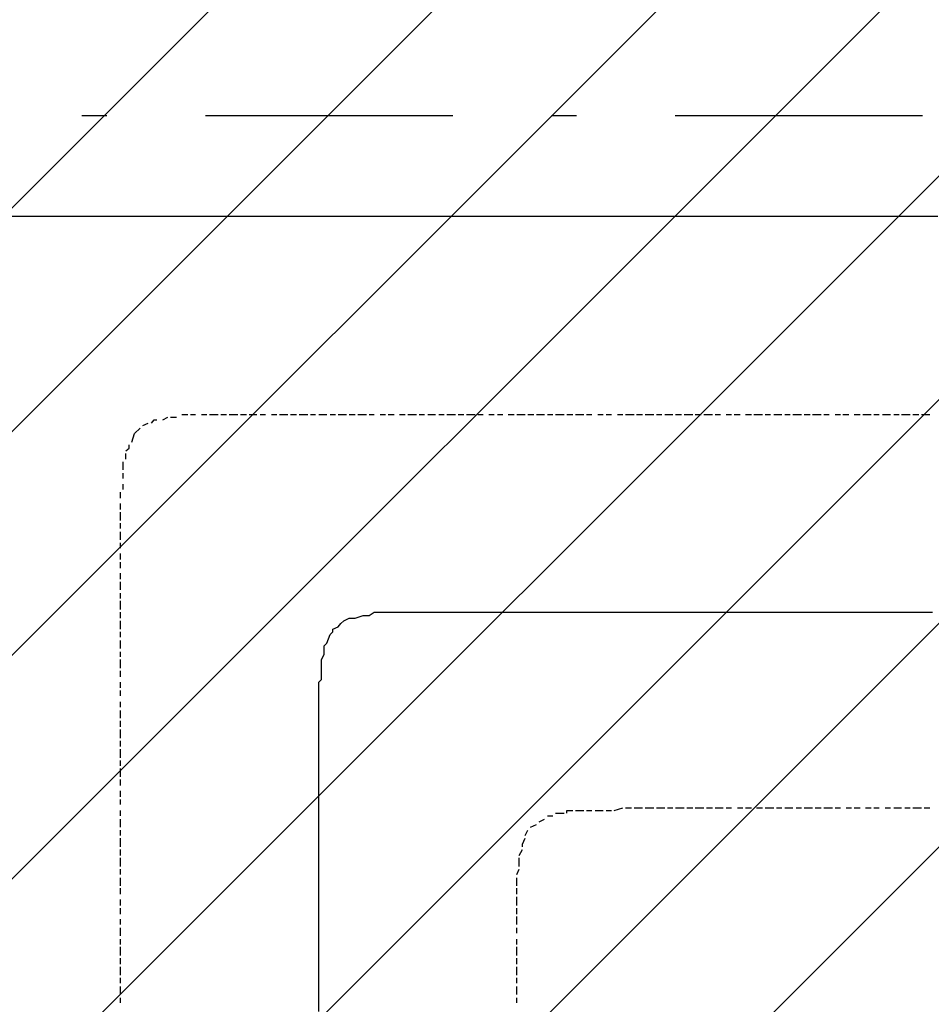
# Model space of a CAD drawing. Extents: x 997 to 109698, y 921 to 94021.
# Tile 214 of 256: x 26691 to 28074, y 20965 to 22459. Entities that reach past the tile are written whole.
import ezdxf

# ---------------------------------------------------------------- set-up
doc = ezdxf.new("R2010")
doc.units = 0
doc.header["$MEASUREMENT"] = 0
doc.layers.add('12', color=7, linetype='CONTINUOUS')
doc.layers.add('28', color=7, linetype='CONTINUOUS')

msp = doc.modelspace()

# ---------------------------------------------------------------- linework, layer by layer
at = {"layer": '12', "color": 1}
for p, q in [((26678.601607, 22160.953237), (26691.601607, 22160.953237)), ((26691.601607, 22160.953237), (26699.601607, 22160.953237)), ((26699.601607, 22160.953237), (26708.601607, 22160.953237)), ((26708.601607, 22160.953237), (26720.601607, 22160.953237)), ((26720.601607, 22160.953237), (26729.601607, 22160.953237)), ((26729.601607, 22160.953237), (26737.601607, 22160.953237)), ((26737.601607, 22160.953237), (26746.601607, 22160.953237)), ((26746.601607, 22160.953237), (26754.601607, 22160.953237)), ((26754.601607, 22160.953237), (26763.601607, 22160.953237)), ((26763.601607, 22160.953237), (26771.601607, 22160.953237)), ((26771.601607, 22160.953237), (26784.601607, 22160.953237)), ((26784.601607, 22160.953237), (26792.601607, 22160.953237)), ((26792.601607, 22160.953237), (26801.601607, 22160.953237)), ((26801.601607, 22160.953237), (26813.601607, 22160.953237)), ((26813.601607, 22160.953237), (26822.601607, 22160.953237)), ((26822.601607, 22160.953237), (26830.601607, 22160.953237)), ((26830.601607, 22160.953237), (26843.601607, 22160.953237)), ((26843.601607, 22160.953237), (26851.601607, 22160.953237)), ((26851.601607, 22160.953237), (26864.601607, 22160.953237)), ((26864.601607, 22160.953237), (26873.601607, 22160.953237)), ((26873.601607, 22160.953237), (26881.601607, 22160.953237)), ((26881.601607, 22160.953237), (26894.601607, 22160.953237)), ((26894.601607, 22160.953237), (26902.601607, 22160.953237)), ((26902.601607, 22160.953237), (26911.601607, 22160.953237)), ((26911.601607, 22160.953237), (26923.601607, 22160.953237)), ((26923.601607, 22160.953237), (26932.601607, 22160.953237)), ((26932.601607, 22160.953237), (26940.601607, 22160.953237)), ((26940.601607, 22160.953237), (26953.601607, 22160.953237)), ((26953.601607, 22160.953237), (26962.601607, 22160.953237)), ((26962.601607, 22160.953237), (26974.601607, 22160.953237)), ((26974.601607, 22160.953237), (26983.601607, 22160.953237)), ((26983.601607, 22160.953237), (26991.601607, 22160.953237)), ((26991.601607, 22160.953237), (27004.601607, 22160.953237)), ((27004.601607, 22160.953237), (27012.601607, 22160.953237)), ((27012.601607, 22160.953237), (27021.601607, 22160.953237)), ((27021.601607, 22160.953237), (27034.601607, 22160.953237)), ((27034.601607, 22160.953237), (27042.601607, 22160.953237)), ((27042.601607, 22160.953237), (27050.601607, 22160.953237)), ((27050.601607, 22160.953237), (27063.601607, 22160.953237)), ((27063.601607, 22160.953237), (27072.601607, 22160.953237)), ((27072.601607, 22160.953237), (27084.601607, 22160.953237)), ((27084.601607, 22160.953237), (27093.601607, 22160.953237)), ((27093.601607, 22160.953237), (27101.601607, 22160.953237)), ((27101.601607, 22160.953237), (27114.601607, 22160.953237)), ((27114.601607, 22160.953237), (27122.601607, 22160.953237)), ((27122.601607, 22160.953237), (27131.601607, 22160.953237)), ((27131.601607, 22160.953237), (27144.601607, 22160.953237)), ((27144.601607, 22160.953237), (27152.601607, 22160.953237)), ((27152.601607, 22160.953237), (27161.601607, 22160.953237)), ((27161.601607, 22160.953237), (27173.601607, 22160.953237)), ((27173.601607, 22160.953237), (27182.601607, 22160.953237)), ((27182.601607, 22160.953237), (27194.601607, 22160.953237)), ((27194.601607, 22160.953237), (27203.601607, 22160.953237)), ((27203.601607, 22160.953237), (27211.601607, 22160.953237)), ((27211.601607, 22160.953237), (27224.601607, 22160.953237)), ((27224.601607, 22160.953237), (27233.601607, 22160.953237)), ((27233.601607, 22160.953237), (27241.601607, 22160.953237)), ((27241.601607, 22160.953237), (27254.601607, 22160.953237)), ((27254.601607, 22160.953237), (27262.601607, 22160.953237)), ((27262.601607, 22160.953237), (27271.601607, 22160.953237)), ((27271.601607, 22160.953237), (27283.601607, 22160.953237)), ((27283.601607, 22160.953237), (27292.601607, 22160.953237)), ((27292.601607, 22160.953237), (27304.601607, 22160.953237)), ((27304.601607, 22160.953237), (27313.601607, 22160.953237)), ((27313.601607, 22160.953237), (27321.601607, 22160.953237)), ((27321.601607, 22160.953237), (27334.601607, 22160.953237)), ((27334.601607, 22160.953237), (27343.601607, 22160.953237)), ((27343.601607, 22160.953237), (27351.601607, 22160.953237)), ((27351.601607, 22160.953237), (27364.601607, 22160.953237)), ((27364.601607, 22160.953237), (27372.601607, 22160.953237)), ((27372.601607, 22160.953237), (27381.601607, 22160.953237)), ((27381.601607, 22160.953237), (27393.601607, 22160.953237)), ((27393.601607, 22160.953237), (27402.601607, 22160.953237)), ((27402.601607, 22160.953237), (27415.601607, 22160.953237)), ((27415.601607, 22160.953237), (27423.601607, 22160.953237)), ((27423.601607, 22160.953237), (27431.601607, 22160.953237)), ((27431.601607, 22160.953237), (27444.601607, 22160.953237)), ((27444.601607, 22160.953237), (27453.601607, 22160.953237)), ((27453.601607, 22160.953237), (27461.601607, 22160.953237)), ((27461.601607, 22160.953237), (27474.601607, 22160.953237)), ((27474.601607, 22160.953237), (27482.601607, 22160.953237)), ((27482.601607, 22160.953237), (27491.601607, 22160.953237)), ((27491.601607, 22160.953237), (27503.601607, 22160.953237)), ((27503.601607, 22160.953237), (27512.601607, 22160.953237)), ((27512.601607, 22160.953237), (27520.601607, 22160.953237)), ((27520.601607, 22160.953237), (27533.601607, 22160.953237)), ((27533.601607, 22160.953237), (27542.601607, 22160.953237)), ((27542.601607, 22160.953237), (27554.601607, 22160.953237)), ((27554.601607, 22160.953237), (27563.601607, 22160.953237)), ((27563.601607, 22160.953237), (27571.601607, 22160.953237)), ((27571.601607, 22160.953237), (27584.601607, 22160.953237)), ((27584.601607, 22160.953237), (27592.601607, 22160.953237)), ((27592.601607, 22160.953237), (27601.601607, 22160.953237)), ((27601.601607, 22160.953237), (27613.601607, 22160.953237)), ((27613.601607, 22160.953237), (27622.601607, 22160.953237)), ((27622.601607, 22160.953237), (27630.601607, 22160.953237)), ((27630.601607, 22160.953237), (27643.601607, 22160.953237)), ((27643.601607, 22160.953237), (27652.601607, 22160.953237)), ((27652.601607, 22160.953237), (27664.601607, 22160.953237)), ((27664.601607, 22160.953237), (27673.601607, 22160.953237)), ((27673.601607, 22160.953237), (27681.601607, 22160.953237)), ((27681.601607, 22160.953237), (27694.601607, 22160.953237)), ((27694.601607, 22160.953237), (27702.601607, 22160.953237)), ((27702.601607, 22160.953237), (27711.601607, 22160.953237)), ((27711.601607, 22160.953237), (27724.601607, 22160.953237)), ((27724.601607, 22160.953237), (27732.601607, 22160.953237)), ((27732.601607, 22160.953237), (27741.601607, 22160.953237)), ((27741.601607, 22160.953237), (27753.601607, 22160.953237)), ((27753.601607, 22160.953237), (27762.601607, 22160.953237)), ((27762.601607, 22160.953237), (27774.601607, 22160.953237)), ((27774.601607, 22160.953237), (27783.601607, 22160.953237)), ((27783.601607, 22160.953237), (27791.601607, 22160.953237)), ((27791.601607, 22160.953237), (27804.601607, 22160.953237)), ((27804.601607, 22160.953237), (27812.601607, 22160.953237)), ((27812.601607, 22160.953237), (27821.601607, 22160.953237)), ((27821.601607, 22160.953237), (27834.601607, 22160.953237)), ((27834.601607, 22160.953237), (27842.601607, 22160.953237)), ((27842.601607, 22160.953237), (27851.601607, 22160.953237)), ((27851.601607, 22160.953237), (27863.601607, 22160.953237)), ((27863.601607, 22160.953237), (27872.601607, 22160.953237)), ((27872.601607, 22160.953237), (27884.601607, 22160.953237)), ((27884.601607, 22160.953237), (27893.601607, 22160.953237)), ((27893.601607, 22160.953237), (27901.601607, 22160.953237)), ((27901.601607, 22160.953237), (27914.601607, 22160.953237)), ((27914.601607, 22160.953237), (27923.601607, 22160.953237)), ((27923.601607, 22160.953237), (27931.601607, 22160.953237)), ((27931.601607, 22160.953237), (27944.601607, 22160.953237)), ((27944.601607, 22160.953237), (27952.601607, 22160.953237)), ((27952.601607, 22160.953237), (27961.601607, 22160.953237)), ((27961.601607, 22160.953237), (27973.601607, 22160.953237)), ((27973.601607, 22160.953237), (27982.601607, 22160.953237)), ((27982.601607, 22160.953237), (27994.601607, 22160.953237)), ((27994.601607, 22160.953237), (28003.601607, 22160.953237)), ((28003.601607, 22160.953237), (28011.601607, 22160.953237)), ((28011.601607, 22160.953237), (28024.601607, 22160.953237)), ((28024.601607, 22160.953237), (28033.601607, 22160.953237)), ((28033.601607, 22160.953237), (28041.601607, 22160.953237)), ((28041.601607, 22160.953237), (28054.601607, 22160.953237)), ((28054.601607, 22160.953237), (28062.601607, 22160.953237)), ((28062.601607, 22160.953237), (28071.601607, 22160.953237)), ((28071.601607, 22160.953237), (28083.601607, 22160.953237)), ((27220.601607, 21554.953237), (27228.601607, 21559.953237)), ((27228.601607, 21559.953237), (27241.601607, 21559.953237)), ((27241.601607, 21559.953237), (27249.601607, 21559.953237)), ((27249.601607, 21559.953237), (27258.601607, 21559.953237)), ((27258.601607, 21559.953237), (27271.601607, 21559.953237)), ((27271.601607, 21559.953237), (27279.601607, 21559.953237)), ((27279.601607, 21559.953237), (27288.601607, 21559.953237)), ((27288.601607, 21559.953237), (27300.601607, 21559.953237)), ((27300.601607, 21559.953237), (27309.601607, 21559.953237)), ((27309.601607, 21559.953237), (27317.601607, 21559.953237)), ((27317.601607, 21559.953237), (27330.601607, 21559.953237)), ((27330.601607, 21559.953237), (27338.601607, 21559.953237)), ((27338.601607, 21559.953237), (27343.601607, 21559.953237)), ((27343.601607, 21559.953237), (27355.601607, 21559.953237)), ((27355.601607, 21559.953237), (27364.601607, 21559.953237)), ((27364.601607, 21559.953237), (27372.601607, 21559.953237)), ((27372.601607, 21559.953237), (27385.601607, 21559.953237)), ((27385.601607, 21559.953237), (27393.601607, 21559.953237)), ((27393.601607, 21559.953237), (27406.601607, 21559.953237)), ((27406.601607, 21559.953237), (27415.601607, 21559.953237)), ((27415.601607, 21559.953237), (27423.601607, 21559.953237)), ((27423.601607, 21559.953237), (27436.601607, 21559.953237)), ((27436.601607, 21559.953237), (27444.601607, 21559.953237)), ((27444.601607, 21559.953237), (27453.601607, 21559.953237)), ((27453.601607, 21559.953237), (27465.601607, 21559.953237)), ((27465.601607, 21559.953237), (27474.601607, 21559.953237)), ((27474.601607, 21559.953237), (27482.601607, 21559.953237)), ((27482.601607, 21559.953237), (27495.601607, 21559.953237)), ((27495.601607, 21559.953237), (27503.601607, 21559.953237)), ((27503.601607, 21559.953237), (27516.601607, 21559.953237)), ((27516.601607, 21559.953237), (27525.601607, 21559.953237)), ((27525.601607, 21559.953237), (27533.601607, 21559.953237)), ((27533.601607, 21559.953237), (27546.601607, 21559.953237)), ((27546.601607, 21559.953237), (27554.601607, 21559.953237)), ((27554.601607, 21559.953237), (27563.601607, 21559.953237)), ((27563.601607, 21559.953237), (27575.601607, 21559.953237)), ((27575.601607, 21559.953237), (27584.601607, 21559.953237)), ((27584.601607, 21559.953237), (27592.601607, 21559.953237)), ((27592.601607, 21559.953237), (27605.601607, 21559.953237)), ((27605.601607, 21559.953237), (27613.601607, 21559.953237)), ((27613.601607, 21559.953237), (27626.601607, 21559.953237)), ((27626.601607, 21559.953237), (27635.601607, 21559.953237)), ((27635.601607, 21559.953237), (27643.601607, 21559.953237)), ((27643.601607, 21559.953237), (27656.601607, 21559.953237)), ((27656.601607, 21559.953237), (27664.601607, 21559.953237)), ((27664.601607, 21559.953237), (27673.601607, 21559.953237)), ((27673.601607, 21559.953237), (27685.601607, 21559.953237)), ((27685.601607, 21559.953237), (27694.601607, 21559.953237)), ((27694.601607, 21559.953237), (27702.601607, 21559.953237)), ((27702.601607, 21559.953237), (27715.601607, 21559.953237)), ((27715.601607, 21559.953237), (27724.601607, 21559.953237)), ((27724.601607, 21559.953237), (27732.601607, 21559.953237)), ((27732.601607, 21559.953237), (27745.601607, 21559.953237)), ((27745.601607, 21559.953237), (27753.601607, 21559.953237)), ((27753.601607, 21559.953237), (27766.601607, 21559.953237)), ((27766.601607, 21559.953237), (27774.601607, 21559.953237)), ((27774.601607, 21559.953237), (27783.601607, 21559.953237)), ((27783.601607, 21559.953237), (27795.601607, 21559.953237)), ((27795.601607, 21559.953237), (27804.601607, 21559.953237)), ((27804.601607, 21559.953237), (27812.601607, 21559.953237)), ((27812.601607, 21559.953237), (27825.601607, 21559.953237)), ((27825.601607, 21559.953237), (27834.601607, 21559.953237)), ((27834.601607, 21559.953237), (27842.601607, 21559.953237)), ((27842.601607, 21559.953237), (27855.601607, 21559.953237)), ((27855.601607, 21559.953237), (27863.601607, 21559.953237)), ((27863.601607, 21559.953237), (27876.601607, 21559.953237)), ((27876.601607, 21559.953237), (27884.601607, 21559.953237)), ((27884.601607, 21559.953237), (27893.601607, 21559.953237)), ((27893.601607, 21559.953237), (27906.601607, 21559.953237)), ((27906.601607, 21559.953237), (27914.601607, 21559.953237)), ((27914.601607, 21559.953237), (27923.601607, 21559.953237)), ((27923.601607, 21559.953237), (27935.601607, 21559.953237)), ((27935.601607, 21559.953237), (27944.601607, 21559.953237)), ((27944.601607, 21559.953237), (27952.601607, 21559.953237)), ((27952.601607, 21559.953237), (27965.601607, 21559.953237)), ((27965.601607, 21559.953237), (27973.601607, 21559.953237)), ((27973.601607, 21559.953237), (27986.601607, 21559.953237)), ((27986.601607, 21559.953237), (27994.601607, 21559.953237)), ((27994.601607, 21559.953237), (28003.601607, 21559.953237)), ((28003.601607, 21559.953237), (28016.601607, 21559.953237)), ((28016.601607, 21559.953237), (28024.601607, 21559.953237)), ((28024.601607, 21559.953237), (28033.601607, 21559.953237)), ((28033.601607, 21559.953237), (28045.601607, 21559.953237)), ((28045.601607, 21559.953237), (28054.601607, 21559.953237)), ((28054.601607, 21559.953237), (28062.601607, 21559.953237)), ((28062.601607, 21559.953237), (28075.601607, 21559.953237)), ((27182.601607, 21546.953237), (27190.601607, 21550.953237)), ((27190.601607, 21550.953237), (27199.601607, 21550.953237)), ((27199.601607, 21550.953237), (27211.601607, 21554.953237)), ((27211.601607, 21554.953237), (27220.601607, 21554.953237)), ((27165.601607, 21533.953237), (27173.601607, 21537.953237)), ((27156.601607, 21512.953237), (27161.601607, 21525.953237)), ((27152.601607, 21495.953237), (27152.601607, 21504.953237)), ((27148.601607, 21487.953237), (27152.601607, 21495.953237)), ((27148.601607, 21474.953237), (27148.601607, 21487.953237)), ((27148.601607, 21466.953237), (27148.601607, 21474.953237)), ((27148.601607, 21457.953237), (27148.601607, 21466.953237)), ((27144.601607, 21436.953237), (27144.601607, 21444.953237)), ((27144.601607, 21427.953237), (27144.601607, 21436.953237)), ((27144.601607, 21415.953237), (27144.601607, 21427.953237)), ((27144.601607, 21406.953237), (27144.601607, 21415.953237)), ((27144.601607, 21394.953237), (27144.601607, 21406.953237)), ((27144.601607, 21385.953237), (27144.601607, 21394.953237)), ((27144.601607, 21377.953237), (27144.601607, 21385.953237)), ((27144.601607, 21364.953237), (27144.601607, 21377.953237)), ((27144.601607, 21360.953237), (27144.601607, 21364.953237)), ((27144.601607, 21355.953237), (27144.601607, 21360.953237)), ((27144.601607, 21343.953237), (27144.601607, 21355.953237)), ((27144.601607, 21334.953237), (27144.601607, 21343.953237)), ((27144.601607, 21326.953237), (27144.601607, 21334.953237)), ((27144.601607, 21313.953237), (27144.601607, 21326.953237)), ((27144.601607, 21305.953237), (27144.601607, 21313.953237)), ((27144.601607, 21296.953237), (27144.601607, 21305.953237)), ((27144.601607, 21284.953237), (27144.601607, 21296.953237)), ((27144.601607, 21275.953237), (27144.601607, 21284.953237)), ((27144.601607, 21267.953237), (27144.601607, 21275.953237)), ((27144.601607, 21254.953237), (27144.601607, 21267.953237)), ((27144.601607, 21245.953237), (27144.601607, 21254.953237)), ((27144.601607, 21233.953237), (27144.601607, 21245.953237)), ((27144.601607, 21224.953237), (27144.601607, 21233.953237)), ((27144.601607, 21216.953237), (27144.601607, 21224.953237)), ((27144.601607, 21203.953237), (27144.601607, 21216.953237)), ((27144.601607, 21195.953237), (27144.601607, 21203.953237)), ((27144.601607, 21186.953237), (27144.601607, 21195.953237)), ((27144.601607, 21173.953237), (27144.601607, 21186.953237)), ((27144.601607, 21165.953237), (27144.601607, 21173.953237)), ((27144.601607, 21156.953237), (27144.601607, 21165.953237)), ((27144.601607, 21144.953237), (27144.601607, 21156.953237)), ((27144.601607, 21135.953237), (27144.601607, 21144.953237)), ((27144.601607, 21123.953237), (27144.601607, 21135.953237)), ((27144.601607, 21114.953237), (27144.601607, 21123.953237)), ((27144.601607, 21106.953237), (27144.601607, 21114.953237)), ((27144.601607, 21093.953237), (27144.601607, 21106.953237)), ((27144.601607, 21085.953237), (27144.601607, 21093.953237)), ((27144.601607, 21076.953237), (27144.601607, 21085.953237)), ((27144.601607, 21063.953237), (27144.601607, 21076.953237)), ((27144.601607, 21055.953237), (27144.601607, 21063.953237)), ((27144.601607, 21046.953237), (27144.601607, 21055.953237)), ((27144.601607, 21034.953237), (27144.601607, 21046.953237)), ((27144.601607, 21025.953237), (27144.601607, 21034.953237)), ((27144.601607, 21013.953237), (27144.601607, 21025.953237)), ((27144.601607, 21004.953237), (27144.601607, 21013.953237)), ((27144.601607, 20996.953237), (27144.601607, 21004.953237)), ((27144.601607, 20983.953237), (27144.601607, 20996.953237)), ((27144.601607, 20974.953237), (27144.601607, 20983.953237)), ((27144.601607, 20966.953237), (27144.601607, 20974.953237)), ((27144.601607, 20953.953237), (27144.601607, 20966.953237))]:
    msp.add_line(p, q, dxfattribs=at)
at = {"layer": '12', "color": 5}
for p, q in [((26936.601607, 21859.953237), (26945.601607, 21859.953237)), ((26949.601607, 21859.953237), (26957.601607, 21859.953237)), ((26966.601607, 21859.953237), (26974.601607, 21859.953237)), ((26978.601607, 21859.953237), (26991.601607, 21859.953237)), ((26995.601607, 21859.953237), (27004.601607, 21859.953237)), ((27008.601607, 21859.953237), (27021.601607, 21859.953237)), ((27025.601607, 21859.953237), (27034.601607, 21859.953237)), ((27038.601607, 21859.953237), (27046.601607, 21859.953237)), ((27046.601607, 21859.953237), (27050.601607, 21859.953237)), ((27055.601607, 21859.953237), (27063.601607, 21859.953237)), ((27072.601607, 21859.953237), (27080.601607, 21859.953237)), ((27084.601607, 21859.953237), (27097.601607, 21859.953237)), ((27101.601607, 21859.953237), (27110.601607, 21859.953237)), ((27114.601607, 21859.953237), (27127.601607, 21859.953237)), ((27131.601607, 21859.953237), (27139.601607, 21859.953237)), ((27144.601607, 21859.953237), (27156.601607, 21859.953237)), ((27161.601607, 21859.953237), (27169.601607, 21859.953237)), ((27173.601607, 21859.953237), (27186.601607, 21859.953237)), ((27190.601607, 21859.953237), (27199.601607, 21859.953237)), ((27203.601607, 21859.953237), (27216.601607, 21859.953237)), ((27220.601607, 21859.953237), (27228.601607, 21859.953237)), ((27237.601607, 21859.953237), (27245.601607, 21859.953237)), ((27249.601607, 21859.953237), (27258.601607, 21859.953237)), ((27266.601607, 21859.953237), (27275.601607, 21859.953237)), ((27279.601607, 21859.953237), (27292.601607, 21859.953237)), ((27296.601607, 21859.953237), (27304.601607, 21859.953237)), ((27309.601607, 21859.953237), (27321.601607, 21859.953237)), ((27326.601607, 21859.953237), (27334.601607, 21859.953237)), ((27338.601607, 21859.953237), (27351.601607, 21859.953237)), ((27355.601607, 21859.953237), (27364.601607, 21859.953237)), ((27368.601607, 21859.953237), (27381.601607, 21859.953237)), ((27385.601607, 21859.953237), (27393.601607, 21859.953237)), ((27402.601607, 21859.953237), (27410.601607, 21859.953237)), ((27415.601607, 21859.953237), (27423.601607, 21859.953237)), ((27431.601607, 21859.953237), (27440.601607, 21859.953237)), ((27444.601607, 21859.953237), (27457.601607, 21859.953237)), ((27461.601607, 21859.953237), (27470.601607, 21859.953237)), ((27474.601607, 21859.953237), (27486.601607, 21859.953237)), ((27491.601607, 21859.953237), (27499.601607, 21859.953237)), ((27503.601607, 21859.953237), (27516.601607, 21859.953237)), ((27520.601607, 21859.953237), (27529.601607, 21859.953237)), ((27533.601607, 21859.953237), (27546.601607, 21859.953237)), ((27550.601607, 21859.953237), (27558.601607, 21859.953237)), ((27567.601607, 21859.953237), (27575.601607, 21859.953237)), ((27580.601607, 21859.953237), (27588.601607, 21859.953237)), ((27597.601607, 21859.953237), (27605.601607, 21859.953237)), ((27609.601607, 21859.953237), (27622.601607, 21859.953237)), ((27626.601607, 21859.953237), (27635.601607, 21859.953237)), ((27639.601607, 21859.953237), (27652.601607, 21859.953237)), ((27656.601607, 21859.953237), (27664.601607, 21859.953237)), ((27669.601607, 21859.953237), (27681.601607, 21859.953237)), ((27685.601607, 21859.953237), (27694.601607, 21859.953237)), ((27698.601607, 21859.953237), (27711.601607, 21859.953237)), ((27715.601607, 21859.953237), (27724.601607, 21859.953237)), ((27728.601607, 21859.953237), (27741.601607, 21859.953237)), ((27745.601607, 21859.953237), (27753.601607, 21859.953237)), ((27762.601607, 21859.953237), (27770.601607, 21859.953237)), ((27774.601607, 21859.953237), (27783.601607, 21859.953237)), ((27791.601607, 21859.953237), (27800.601607, 21859.953237)), ((27804.601607, 21859.953237), (27817.601607, 21859.953237)), ((27821.601607, 21859.953237), (27829.601607, 21859.953237)), ((27834.601607, 21859.953237), (27846.601607, 21859.953237)), ((27851.601607, 21859.953237), (27859.601607, 21859.953237)), ((27863.601607, 21859.953237), (27876.601607, 21859.953237)), ((27880.601607, 21859.953237), (27889.601607, 21859.953237)), ((27893.601607, 21859.953237), (27906.601607, 21859.953237)), ((27910.601607, 21859.953237), (27918.601607, 21859.953237)), ((27927.601607, 21859.953237), (27935.601607, 21859.953237)), ((27939.601607, 21859.953237), (27948.601607, 21859.953237)), ((27956.601607, 21859.953237), (27965.601607, 21859.953237)), ((27969.601607, 21859.953237), (27982.601607, 21859.953237)), ((27986.601607, 21859.953237), (27994.601607, 21859.953237)), ((27999.601607, 21859.953237), (28011.601607, 21859.953237)), ((28016.601607, 21859.953237), (28024.601607, 21859.953237)), ((28028.601607, 21859.953237), (28041.601607, 21859.953237)), ((28045.601607, 21859.953237), (28054.601607, 21859.953237)), ((28058.601607, 21859.953237), (28071.601607, 21859.953237)), ((26877.601607, 21842.953237), (26885.601607, 21846.953237)), ((26907.601607, 21851.953237), (26915.601607, 21855.953237)), ((26919.601607, 21855.953237), (26928.601607, 21855.953237)), ((26860.601607, 21817.953237), (26864.601607, 21830.953237)), ((26864.601607, 21830.953237), (26873.601607, 21838.953237)), ((26851.601607, 21791.953237), (26851.601607, 21800.953237)), ((26847.601607, 21775.953237), (26847.601607, 21787.953237)), ((26847.601607, 21762.953237), (26847.601607, 21770.953237)), ((26847.601607, 21745.953237), (26847.601607, 21753.953237)), ((26843.601607, 21732.953237), (26843.601607, 21741.953237)), ((26843.601607, 21715.953237), (26843.601607, 21724.953237)), ((26843.601607, 21698.953237), (26843.601607, 21711.953237)), ((26843.601607, 21686.953237), (26843.601607, 21694.953237)), ((26843.601607, 21669.953237), (26843.601607, 21681.953237)), ((26843.601607, 21660.953237), (26843.601607, 21664.953237)), ((26843.601607, 21656.953237), (26843.601607, 21660.953237)), ((26843.601607, 21639.953237), (26843.601607, 21648.953237)), ((26843.601607, 21626.953237), (26843.601607, 21635.953237)), ((26843.601607, 21609.953237), (26843.601607, 21618.953237)), ((26843.601607, 21593.953237), (26843.601607, 21605.953237)), ((26843.601607, 21580.953237), (26843.601607, 21588.953237)), ((26843.601607, 21563.953237), (26843.601607, 21576.953237)), ((26843.601607, 21550.953237), (26843.601607, 21559.953237)), ((26843.601607, 21533.953237), (26843.601607, 21546.953237)), ((26843.601607, 21521.953237), (26843.601607, 21529.953237)), ((26843.601607, 21504.953237), (26843.601607, 21516.953237)), ((26843.601607, 21491.953237), (26843.601607, 21499.953237)), ((26843.601607, 21474.953237), (26843.601607, 21487.953237)), ((26843.601607, 21461.953237), (26843.601607, 21470.953237)), ((26843.601607, 21444.953237), (26843.601607, 21453.953237)), ((26843.601607, 21432.953237), (26843.601607, 21440.953237)), ((26843.601607, 21415.953237), (26843.601607, 21423.953237)), ((26843.601607, 21398.953237), (26843.601607, 21410.953237)), ((26843.601607, 21385.953237), (26843.601607, 21394.953237)), ((26843.601607, 21368.953237), (26843.601607, 21381.953237)), ((26843.601607, 21355.953237), (26843.601607, 21364.953237)), ((26843.601607, 21338.953237), (26843.601607, 21351.953237)), ((26843.601607, 21326.953237), (26843.601607, 21334.953237)), ((26843.601607, 21309.953237), (26843.601607, 21322.953237)), ((26843.601607, 21296.953237), (26843.601607, 21305.953237)), ((26843.601607, 21279.953237), (26843.601607, 21288.953237)), ((26843.601607, 21267.953237), (26843.601607, 21275.953237)), ((27592.601607, 21258.953237), (27605.601607, 21262.953237)), ((27609.601607, 21262.953237), (27618.601607, 21262.953237)), ((27622.601607, 21262.953237), (27635.601607, 21262.953237)), ((27639.601607, 21262.953237), (27643.601607, 21262.953237)), ((27643.601607, 21262.953237), (27652.601607, 21262.953237)), ((27656.601607, 21262.953237), (27669.601607, 21262.953237)), ((27673.601607, 21262.953237), (27681.601607, 21262.953237)), ((27685.601607, 21262.953237), (27698.601607, 21262.953237)), ((27702.601607, 21262.953237), (27711.601607, 21262.953237)), ((27715.601607, 21262.953237), (27728.601607, 21262.953237)), ((27732.601607, 21262.953237), (27741.601607, 21262.953237)), ((27745.601607, 21262.953237), (27757.601607, 21262.953237)), ((27762.601607, 21262.953237), (27770.601607, 21262.953237)), ((27779.601607, 21262.953237), (27787.601607, 21262.953237)), ((27791.601607, 21262.953237), (27800.601607, 21262.953237)), ((27808.601607, 21262.953237), (27817.601607, 21262.953237)), ((27821.601607, 21262.953237), (27834.601607, 21262.953237)), ((27838.601607, 21262.953237), (27846.601607, 21262.953237)), ((27851.601607, 21262.953237), (27863.601607, 21262.953237)), ((27868.601607, 21262.953237), (27876.601607, 21262.953237)), ((27880.601607, 21262.953237), (27893.601607, 21262.953237)), ((27897.601607, 21262.953237), (27906.601607, 21262.953237)), ((27910.601607, 21262.953237), (27923.601607, 21262.953237)), ((27927.601607, 21262.953237), (27935.601607, 21262.953237)), ((27944.601607, 21262.953237), (27952.601607, 21262.953237)), ((27956.601607, 21262.953237), (27965.601607, 21262.953237)), ((27973.601607, 21262.953237), (27982.601607, 21262.953237)), ((27986.601607, 21262.953237), (27994.601607, 21262.953237)), ((28003.601607, 21262.953237), (28011.601607, 21262.953237)), ((28016.601607, 21262.953237), (28028.601607, 21262.953237)), ((28033.601607, 21262.953237), (28041.601607, 21262.953237)), ((28045.601607, 21262.953237), (28058.601607, 21262.953237)), ((28062.601607, 21262.953237), (28071.601607, 21262.953237)), ((26843.601607, 21250.953237), (26843.601607, 21258.953237)), ((26843.601607, 21233.953237), (26843.601607, 21245.953237)), ((27478.601607, 21241.953237), (27486.601607, 21245.953237)), ((27491.601607, 21250.953237), (27499.601607, 21250.953237)), ((27503.601607, 21254.953237), (27516.601607, 21254.953237)), ((27533.601607, 21258.953237), (27546.601607, 21258.953237)), ((27550.601607, 21258.953237), (27558.601607, 21258.953237)), ((27563.601607, 21258.953237), (27575.601607, 21258.953237)), ((27580.601607, 21258.953237), (27588.601607, 21258.953237)), ((27465.601607, 21233.953237), (27474.601607, 21237.953237)), ((26843.601607, 21220.953237), (26843.601607, 21228.953237)), ((26843.601607, 21203.953237), (26843.601607, 21216.953237)), ((27457.601607, 21220.953237), (27461.601607, 21228.953237)), ((26843.601607, 21190.953237), (26843.601607, 21199.953237)), ((27448.601607, 21190.953237), (27453.601607, 21199.953237)), ((26843.601607, 21173.953237), (26843.601607, 21186.953237)), ((27448.601607, 21173.953237), (27448.601607, 21186.953237)), ((26843.601607, 21161.953237), (26843.601607, 21169.953237)), ((26843.601607, 21144.953237), (26843.601607, 21156.953237)), ((27444.601607, 21161.953237), (27448.601607, 21169.953237)), ((27444.601607, 21144.953237), (27444.601607, 21156.953237)), ((26843.601607, 21131.953237), (26843.601607, 21140.953237)), ((27444.601607, 21131.953237), (27444.601607, 21140.953237)), ((27444.601607, 21114.953237), (27444.601607, 21127.953237)), ((26843.601607, 21114.953237), (26843.601607, 21123.953237)), ((26843.601607, 21101.953237), (26843.601607, 21110.953237)), ((27444.601607, 21101.953237), (27444.601607, 21110.953237)), ((27444.601607, 21085.953237), (27444.601607, 21097.953237)), ((26843.601607, 21085.953237), (26843.601607, 21093.953237)), ((26843.601607, 21068.953237), (26843.601607, 21080.953237)), ((27444.601607, 21072.953237), (27444.601607, 21080.953237)), ((26843.601607, 21055.953237), (26843.601607, 21063.953237)), ((26843.601607, 21038.953237), (26843.601607, 21051.953237)), ((27444.601607, 21059.953237), (27444.601607, 21063.953237)), ((27444.601607, 21055.953237), (27444.601607, 21059.953237)), ((27444.601607, 21038.953237), (27444.601607, 21051.953237)), ((26843.601607, 21025.953237), (26843.601607, 21034.953237)), ((26843.601607, 21008.953237), (26843.601607, 21021.953237)), ((27444.601607, 21025.953237), (27444.601607, 21034.953237)), ((27444.601607, 21008.953237), (27444.601607, 21021.953237)), ((26843.601607, 20996.953237), (26843.601607, 21004.953237)), ((26843.601607, 20979.953237), (26843.601607, 20991.953237)), ((27444.601607, 20996.953237), (27444.601607, 21004.953237)), ((27444.601607, 20979.953237), (27444.601607, 20991.953237)), ((26843.601607, 20966.953237), (26843.601607, 20974.953237)), ((27444.601607, 20966.953237), (27444.601607, 20974.953237))]:
    msp.add_line(p, q, dxfattribs=at)
for points in [[(26890.601607, 21846.953237), (26894.601607, 21851.953237), (26898.601607, 21851.953237)], [(26851.601607, 21804.953237), (26856.601607, 21808.953237), (26856.601607, 21813.953237)], [(27520.601607, 21254.953237), (27520.601607, 21258.953237), (27529.601607, 21258.953237)], [(27453.601607, 21203.953237), (27453.601607, 21207.953237), (27457.601607, 21216.953237)]]:
    msp.add_lwpolyline(points, dxfattribs=at)
at = {"layer": '12', "color": 1}
for points in [[(27173.601607, 21537.953237), (27177.601607, 21542.953237), (27182.601607, 21546.953237)], [(27161.601607, 21525.953237), (27165.601607, 21529.953237), (27165.601607, 21533.953237)], [(27152.601607, 21504.953237), (27152.601607, 21508.953237), (27156.601607, 21512.953237)], [(27144.601607, 21444.953237), (27144.601607, 21453.953237), (27148.601607, 21457.953237)]]:
    msp.add_lwpolyline(points, dxfattribs=at)
at = {"layer": '28', "color": 2}
for p, q in [((22097.636205, 17592.0874), (29497.636205, 24992.0874)), ((22097.636205, 17252.676145), (29497.636205, 24652.676145)), ((22097.636205, 16913.26489), (29497.636205, 24313.26489)), ((22097.636205, 16573.853635), (29497.636205, 23973.853635)), ((22097.636205, 16234.44238), (29497.636205, 23634.44238)), ((22097.636205, 15895.031125), (29497.636205, 23295.031125)), ((22097.636205, 15555.61987), (29497.636205, 22955.61987)), ((22097.636205, 15216.208615), (29497.636205, 22616.208615))]:
    msp.add_line(p, q, dxfattribs=at)
at = {"layer": '28', "color": 4, "linetype": 'Continuous'}
for p, q in [((26822.636205, 22312.953237), (26785.136205, 22312.953237)), ((27535.136205, 22312.953237), (27497.636205, 22312.953237))]:
    msp.add_line(p, q, dxfattribs=at)
at = {"layer": '28', "color": 4}
for p, q in [((27347.636205, 22312.953237), (26972.636205, 22312.953237)), ((28060.136205, 22312.953237), (27685.136205, 22312.953237))]:
    msp.add_line(p, q, dxfattribs=at)

doc.saveas('drawing.dxf')
